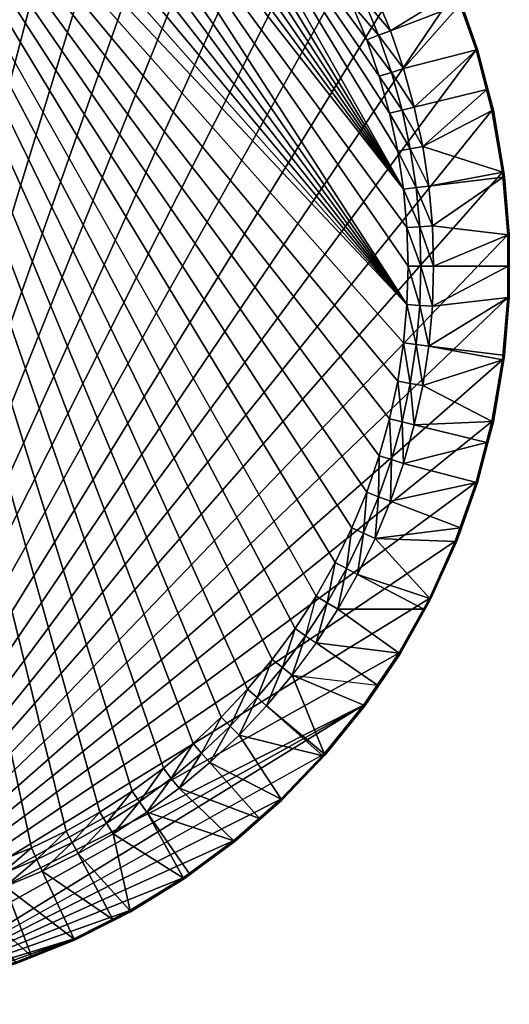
# Model space of a CAD drawing. Header units: millimetres. Extents: x -63483 to 63483, y -19044 to 19056.
# Tile 255 of 256: x 50887 to 63483, y -19006 to 6350. Entities that reach past the tile are written whole.
import ezdxf

# ---------------------------------------------------------------- set-up
doc = ezdxf.new("R2010")
doc.units = ezdxf.units.MM
doc.layers.get('0').update_dxf_attribs({"true_color": 0xe1578f})

msp = doc.modelspace()

# ---------------------------------------------------------------- meshes
at = {"color": 156, "true_color": 0x083d8a}
mesh = msp.add_polyface(dxfattribs=at)
corners = [(50796, 17968, 19037), (49250, 18442, 19122), (49250, 18442, 19037), (49007, 18494, 19122), (49007, 18494, 19037), (44450, -19006, 19160), (53722, 16604, 19160), (52281, 17331, 19160), (50784, 17932, 19160), (49241, 18405, 19160), (47663, 18745, 19160), (44450, 16438, 18398), (60851, -986, 18398), (45442, 16408, 18398), (52951, -14055, 18398), (52086, -14543, 18398), (46741, 18873, 19000), (46510, 16967, 18484), (47530, 16812, 18484), (47665, 18754, 19000), (48539, 16596, 18484), (49000, 18467, 19000), (49243, 18414, 19000), (49533, 16318, 18484), (50787, 17942, 19000), (50509, 15982, 18484), (46470, 16645, 18420), (47471, 16493, 18420), (48461, 16281, 18420), (49437, 16009, 18420), (50394, 15678, 18420), (46431, 16318, 18398), (47412, 16168, 18398), (48382, 15960, 18398), (49338, 15694, 18398), (50277, 15370, 18398), (49250, 18441, 19129), (49244, 18417, 19158), (47665, 18758, 19158), (49242, 18411, 19160), (47664, 18751, 19160), (50786, 17939, 19160), (50788, 17945, 19158), (49246, 18423, 19155), (50790, 17950, 19155), (49247, 18429, 19151), (50792, 17955, 19151), (49248, 18433, 19147), (50793, 17960, 19147), (49249, 18437, 19141), (50795, 17963, 19141), (49250, 18439, 19135), (50796, 17966, 19135), (50796, 17968, 19129), (49250, 18441, 19031), (50789, 17947, 19002), (49245, 18420, 19002), (50791, 17952, 19006), (49246, 18425, 19006), (50792, 17957, 19009), (49247, 18430, 19009), (50794, 17961, 19014), (49248, 18434, 19014), (50795, 17964, 19019), (49249, 18437, 19019), (50796, 17966, 19025), (49250, 18440, 19025), (50796, 17968, 19031)]
mesh.append_faces([[corners[k] for k in face] for face in [(0, 1, 2), (2, 1, 3), (2, 3, 4), (5, 6, 7), (7, 8, 5), (5, 8, 9), (5, 9, 10), (11, 12, 13), (14, 15, 11), (16, 17, 18), (16, 18, 19), (19, 18, 20), (21, 19, 20), (21, 20, 22), (22, 20, 23), (22, 23, 24), (24, 23, 25), (17, 26, 18), (18, 26, 27), (18, 27, 20), (20, 27, 28), (20, 28, 23), (23, 28, 29), (23, 29, 25), (25, 29, 30), (26, 31, 27), (27, 31, 32), (27, 32, 28), (28, 32, 33), (28, 33, 29), (29, 33, 34), (29, 34, 30), (30, 34, 35), (3, 1, 36), (37, 38, 39), (39, 40, 9), (9, 8, 39), (39, 8, 41), (39, 41, 37), (37, 41, 42), (37, 42, 43), (43, 42, 44), (44, 43, 45), (44, 45, 46), (46, 45, 47), (48, 47, 49), (50, 49, 51), (52, 51, 36), (53, 36, 1), (2, 4, 54), (22, 24, 55), (22, 55, 56), (56, 55, 57), (56, 57, 58), (58, 57, 59), (58, 59, 60), (60, 61, 62), (62, 63, 64), (64, 65, 66), (66, 67, 54), (54, 0, 2), (21, 22, 56)]], dxfattribs={"color": 156})
mesh = msp.add_polyface(dxfattribs=at)
corners = [(57071, 14253, 19037), (56418, 14828, 19122), (56418, 14828, 19037), (44450, -19006, 19160), (61426, 8566, 19160), (60639, 9974, 19160), (59736, 11311, 19160), (58722, 12567, 19160), (57605, 13732, 19160), (56394, 14798, 19160), (55096, 15758, 19160), (53722, 16604, 19160), (48382, 15960, 18398), (47412, 16168, 18398), (60851, -986, 18398), (60612, -2955, 18398), (60761, -1974, 18398), (44450, 16438, 18398), (60404, -3926, 18398), (60137, -4882, 18398), (46431, 16318, 18398), (50277, 15370, 18398), (49338, 15694, 18398), (45442, 16408, 18398), (60761, 1987, 18398), (51194, 14990, 18398), (52086, 14555, 18398), (52951, 14068, 18398), (53784, 13529, 18398), (54584, 12941, 18398), (59814, -5820, 18398), (59434, -6737, 18398), (58999, -7630, 18398), (58512, -8494, 18398), (59434, 6750, 18398), (55346, 12305, 18398), (55102, 15766, 19000), (53289, 14628, 18484), (54156, 14068, 18484), (55252, 15655, 19000), (54987, 13456, 18484), (56400, 14806, 19000), (55780, 12795, 18484), (57053, 14232, 19000), (56531, 12088, 18484), (52239, 14848, 18420), (53121, 14350, 18420), (53972, 13801, 18420), (54787, 13201, 18420), (55565, 12552, 18420), (56302, 11858, 18420), (57239, 11336, 18484), (56069, 11625, 18398), (56996, 11121, 18420), (56749, 10902, 18398), (57071, 14253, 19122), (56417, 14828, 19129), (56406, 14813, 19155), (57614, 13742, 19158), (56402, 14808, 19158), (57610, 13737, 19160), (56398, 14803, 19160), (56404, 14811, 19002), (56417, 14828, 19031)]
mesh.append_faces([[corners[k] for k in face] for face in [(0, 1, 2), (3, 4, 5), (5, 6, 3), (3, 6, 7), (3, 7, 8), (8, 9, 3), (3, 9, 10), (3, 10, 11), (12, 13, 14), (15, 16, 17), (15, 17, 18), (18, 17, 19), (14, 13, 20), (14, 21, 22), (14, 22, 12), (17, 16, 14), (23, 14, 20), (21, 24, 25), (25, 24, 26), (27, 26, 24), (27, 24, 28), (28, 24, 29), (30, 19, 17), (30, 17, 31), (31, 17, 32), (33, 32, 17), (34, 35, 29), (36, 37, 38), (39, 38, 40), (39, 40, 41), (41, 40, 42), (41, 42, 43), (43, 42, 44), (37, 45, 46), (37, 46, 38), (38, 46, 47), (38, 47, 40), (40, 47, 48), (40, 48, 42), (42, 48, 49), (42, 49, 44), (44, 49, 50), (44, 50, 51), (45, 25, 26), (45, 26, 46), (46, 26, 27), (46, 27, 47), (47, 27, 28), (47, 28, 48), (48, 28, 29), (48, 29, 49), (49, 29, 35), (49, 35, 50), (50, 35, 52), (50, 52, 53), (53, 52, 54), (1, 55, 56), (57, 58, 59), (59, 60, 61), (8, 61, 9), (41, 43, 62), (63, 0, 2)]], dxfattribs={"color": 156})
mesh = msp.add_polyface(dxfattribs=at)
corners = [(49007, -18481, 19122), (49007, -18481, 19037), (49250, -18429, 19122), (49250, -18429, 19037), (50796, -17955, 19122), (46062, -18937, 19160), (59736, -11299, 19160), (44450, -19006, 19160), (52281, -17318, 19160), (49241, -18392, 19160), (47663, -18732, 19160), (44450, 16438, 18398), (52086, -14543, 18398), (51194, -14977, 18398), (50277, -15357, 18398), (49338, -15681, 18398), (48382, -15947, 18398), (47412, -16156, 18398), (49533, -16306, 18484), (50787, -17929, 19000), (49243, -18402, 19000), (48539, -16583, 18484), (49000, -18454, 19000), (47530, -16799, 18484), (47665, -18742, 19000), (46510, -16955, 18484), (46741, -18860, 19000), (50394, -15666, 18420), (50509, -15969, 18484), (49437, -15996, 18420), (48461, -16268, 18420), (47471, -16480, 18420), (46470, -16633, 18420), (46431, -16305, 18398), (49250, -18428, 19129), (50784, -17920, 19160), (50786, -17926, 19160), (49242, -18398, 19160), (50788, -17932, 19158), (49244, -18405, 19158), (50790, -17937, 19155), (49246, -18410, 19155), (50792, -17943, 19151), (49247, -18416, 19151), (50793, -17947, 19147), (49248, -18420, 19147), (50795, -17951, 19141), (49249, -18424, 19141), (50796, -17953, 19135), (49250, -18427, 19135), (50796, -17955, 19129), (47664, -18739, 19160), (47665, -18745, 19158), (49245, -18407, 19002), (49250, -18428, 19031), (50789, -17934, 19002), (49246, -18413, 19006), (50791, -17939, 19006), (49247, -18417, 19009), (50792, -17944, 19009), (49248, -18421, 19014), (50794, -17948, 19014), (49249, -18425, 19019), (50795, -17951, 19019), (49250, -18427, 19025), (50796, -17954, 19025), (50796, -17955, 19031)]
mesh.append_faces([[corners[k] for k in face] for face in [(0, 1, 2), (2, 1, 3), (2, 3, 4), (5, 6, 7), (8, 9, 10), (11, 12, 13), (11, 13, 14), (14, 15, 11), (11, 15, 16), (11, 16, 17), (18, 19, 20), (18, 20, 21), (21, 20, 22), (21, 22, 23), (23, 22, 24), (23, 24, 25), (25, 24, 26), (27, 28, 18), (27, 18, 29), (29, 18, 21), (29, 21, 30), (30, 21, 23), (30, 23, 31), (31, 23, 25), (31, 25, 32), (14, 27, 29), (14, 29, 15), (15, 29, 30), (15, 30, 16), (16, 30, 31), (16, 31, 17), (17, 31, 32), (17, 32, 33), (0, 2, 34), (9, 35, 36), (36, 9, 37), (36, 37, 38), (38, 37, 39), (38, 39, 40), (40, 39, 41), (40, 41, 42), (42, 41, 43), (44, 43, 45), (46, 45, 47), (48, 47, 49), (50, 49, 34), (4, 34, 2), (9, 10, 37), (37, 51, 39), (39, 52, 41), (22, 20, 53), (3, 1, 54), (20, 19, 53), (53, 19, 55), (53, 55, 56), (56, 55, 57), (56, 57, 58), (58, 59, 60), (60, 61, 62), (62, 63, 64), (64, 65, 54), (54, 66, 3)]], dxfattribs={"color": 156})
mesh = msp.add_polyface(dxfattribs=at)
corners = [(56418, -14815, 19122), (55268, -15666, 19037), (56418, -14815, 19037), (57071, -14240, 19122), (61426, -8553, 19160), (62091, -7082, 19160), (44450, -19006, 19160), (62629, -5561, 19160), (63035, -3999, 19160), (63035, 4012, 19160), (62629, 5574, 19160), (57605, -13719, 19160), (47663, -18732, 19160), (58722, -12554, 19160), (59736, -11299, 19160), (60639, -9962, 19160), (62091, 7095, 19160), (61426, 8566, 19160), (44450, 16438, 18398), (58512, -8494, 18398), (57973, -9328, 18398), (57384, -10127, 18398), (56749, -10889, 18398), (56069, -11612, 18398), (55346, -12293, 18398), (54584, -12928, 18398), (53784, -13516, 18398), (52951, -14055, 18398), (56531, -12075, 18484), (57612, -13726, 19000), (55780, -12782, 18484), (57053, -14219, 19000), (54987, -13443, 18484), (56400, -14793, 19000), (54156, -14055, 18484), (55252, -15643, 19000), (55102, -15753, 19000), (53289, -14615, 18484), (56996, -11108, 18420), (56302, -11846, 18420), (55565, -12540, 18420), (54787, -13188, 18420), (53972, -13788, 18420), (53121, -14338, 18420), (52390, -15122, 18484), (52239, -14835, 18420), (52086, -14543, 18398), (51329, -15278, 18420), (51194, -14977, 18398), (55268, -15666, 19122), (56417, -14815, 19129), (56394, -14786, 19160), (57610, -13724, 19160), (56398, -14791, 19160), (57614, -13729, 19158), (56402, -14796, 19158), (56406, -14800, 19155), (55104, -15756, 19158), (55100, -15751, 19160), (55096, -15745, 19160), (57071, -14240, 19037), (56417, -14815, 19031), (56404, -14798, 19002)]
mesh.append_faces([[corners[k] for k in face] for face in [(0, 1, 2), (0, 2, 3), (4, 5, 6), (6, 5, 7), (6, 7, 8), (6, 9, 10), (11, 12, 13), (12, 13, 14), (6, 14, 15), (6, 15, 4), (10, 16, 6), (6, 16, 17), (18, 19, 20), (18, 20, 21), (21, 22, 18), (18, 22, 23), (18, 23, 24), (24, 25, 18), (18, 25, 26), (18, 26, 27), (28, 29, 30), (30, 31, 32), (32, 31, 33), (32, 33, 34), (33, 35, 34), (34, 36, 37), (38, 28, 39), (39, 28, 30), (39, 30, 40), (40, 30, 32), (40, 32, 41), (41, 32, 34), (41, 34, 42), (42, 34, 37), (42, 37, 43), (43, 37, 44), (43, 44, 45), (22, 38, 39), (22, 39, 23), (23, 39, 40), (23, 40, 24), (24, 40, 41), (24, 41, 25), (25, 41, 42), (25, 42, 26), (26, 42, 43), (26, 43, 27), (27, 43, 45), (27, 45, 46), (46, 45, 47), (46, 47, 48), (49, 0, 50), (51, 52, 53), (53, 54, 55), (3, 50, 0), (56, 57, 55), (55, 58, 53), (53, 59, 51), (60, 2, 61), (35, 33, 62), (1, 61, 2), (31, 62, 33)]], dxfattribs={"color": 156})
mesh = msp.add_polyface(dxfattribs=at)
corners = [(62251, 6758, 19037), (62251, 6758, 19122), (62126, 7109, 19122), (62126, 7109, 19037), (61460, 8583, 19122), (60881, 6, 18398), (60851, 998, 18398), (50277, 15370, 18398), (60851, -986, 18398), (60761, 1987, 18398), (60404, 3939, 18398), (60137, 4895, 18398), (54584, 12941, 18398), (60612, 2968, 18398), (58512, 8507, 18398), (59434, 6750, 18398), (58999, 7642, 18398), (61435, 8570, 19000), (60030, 7019, 18484), (62100, 7099, 19000), (60425, 6065, 18484), (62224, 6748, 19000), (60762, 5089, 18484), (62638, 5576, 19000), (61039, 4095, 18484), (62904, 4555, 19000), (59579, 7946, 18484), (59291, 7796, 18420), (59735, 6885, 18420), (60122, 5950, 18420), (60452, 4993, 18420), (60724, 4018, 18420), (59814, 5833, 18398), (62126, 7109, 19129), (62091, 7095, 19160), (61432, 8569, 19160), (62097, 7098, 19160), (61438, 8571, 19158), (62103, 7100, 19158), (61443, 8574, 19155), (62109, 7102, 19155), (61448, 8577, 19151), (62114, 7104, 19151), (61452, 8579, 19147), (62118, 7106, 19147), (61456, 8580, 19141), (62122, 7107, 19141), (61458, 8582, 19135), (62124, 7108, 19135), (61460, 8583, 19129), (62629, 5574, 19160), (62635, 5575, 19160), (62641, 5577, 19158), (62647, 5579, 19155), (62652, 5581, 19151), (62657, 5582, 19147), (62106, 7101, 19002), (62126, 7109, 19031), (62661, 5583, 19019), (62122, 7108, 19019), (62119, 7106, 19014), (62658, 5582, 19014), (62115, 7105, 19009), (62654, 5581, 19009), (62111, 7103, 19006), (62649, 5580, 19006), (61440, 8573, 19002), (61445, 8575, 19006), (61450, 8577, 19009), (61453, 8579, 19014), (61456, 8581, 19019), (62125, 7109, 19025), (61459, 8582, 19025), (61460, 8583, 19031)]
mesh.append_faces([[corners[k] for k in face] for face in [(0, 1, 2), (0, 2, 3), (3, 2, 4), (5, 6, 7), (5, 7, 8), (7, 6, 9), (10, 11, 12), (10, 12, 13), (13, 12, 9), (14, 15, 16), (17, 18, 19), (19, 18, 20), (19, 20, 21), (21, 20, 22), (21, 22, 23), (23, 22, 24), (23, 24, 25), (26, 27, 18), (18, 27, 28), (18, 28, 20), (20, 28, 29), (20, 29, 22), (22, 29, 30), (22, 30, 24), (24, 30, 31), (27, 16, 28), (28, 16, 15), (28, 15, 29), (29, 15, 32), (29, 32, 30), (30, 32, 11), (30, 11, 31), (2, 1, 33), (34, 35, 36), (36, 37, 38), (38, 39, 40), (40, 41, 42), (42, 43, 44), (44, 45, 46), (46, 47, 48), (48, 49, 33), (33, 4, 2), (34, 50, 36), (51, 36, 38), (52, 38, 40), (53, 40, 42), (54, 42, 44), (55, 44, 46), (19, 21, 56), (0, 3, 57), (58, 59, 60), (61, 60, 62), (63, 62, 64), (65, 64, 56), (17, 19, 56), (66, 56, 64), (67, 64, 62), (68, 62, 60), (69, 60, 59), (70, 59, 71), (72, 71, 57), (73, 57, 3)]], dxfattribs={"color": 156})
mesh = msp.add_polyface(dxfattribs=at)
corners = [(60672, 9994, 19037), (60115, 10819, 19122), (60115, 10819, 19037), (59434, 6750, 18398), (54584, 12941, 18398), (59814, 5833, 18398), (60137, 4895, 18398), (56069, 11625, 18398), (55346, 12305, 18398), (56749, 10902, 18398), (57384, 10140, 18398), (57973, 9340, 18398), (58512, 8507, 18398), (59744, 11317, 19000), (57900, 10543, 18484), (58511, 9712, 18484), (60091, 10803, 19000), (59072, 8845, 18484), (60648, 9980, 19000), (59579, 7946, 18484), (61435, 8570, 19000), (60030, 7019, 18484), (56996, 11121, 18420), (57644, 10343, 18420), (58244, 9528, 18420), (58794, 8678, 18420), (59291, 7796, 18420), (58999, 7642, 18398), (59736, 11311, 19160), (60639, 9974, 19160), (59741, 11315, 19160), (60645, 9978, 19160), (59746, 11319, 19158), (60650, 9981, 19158), (59751, 11323, 19155), (60656, 9984, 19155), (59755, 11326, 19151), (60660, 9987, 19151), (59759, 11329, 19147), (60664, 9990, 19147), (59762, 11331, 19141), (60667, 9992, 19141), (59764, 11333, 19135), (60670, 9993, 19135), (59766, 11334, 19129), (60671, 9994, 19129), (60672, 9994, 19122), (60671, 9994, 19031), (59766, 11334, 19031), (59765, 11333, 19025), (60670, 9993, 19025), (59763, 11331, 19019), (60668, 9992, 19019), (59760, 11329, 19014), (60665, 9990, 19014), (59757, 11327, 19009), (60661, 9988, 19009), (59753, 11324, 19006), (60657, 9986, 19006), (59748, 11321, 19002), (60653, 9983, 19002)]
mesh.append_faces([[corners[k] for k in face] for face in [(0, 1, 2), (3, 4, 5), (5, 4, 6), (7, 8, 3), (7, 3, 9), (9, 3, 10), (11, 10, 3), (11, 3, 12), (13, 14, 15), (13, 15, 16), (16, 15, 17), (16, 17, 18), (18, 17, 19), (20, 19, 21), (14, 22, 23), (14, 23, 15), (15, 23, 24), (15, 24, 17), (17, 24, 25), (17, 25, 19), (19, 25, 26), (22, 9, 23), (23, 9, 10), (23, 10, 24), (24, 10, 11), (24, 11, 25), (25, 11, 12), (25, 12, 26), (26, 12, 27), (28, 29, 30), (29, 30, 31), (31, 30, 32), (31, 32, 33), (33, 32, 34), (33, 34, 35), (35, 34, 36), (35, 36, 37), (37, 36, 38), (37, 38, 39), (39, 38, 40), (39, 40, 41), (41, 40, 42), (41, 42, 43), (43, 42, 44), (43, 44, 45), (45, 44, 1), (45, 1, 46), (0, 2, 47), (2, 48, 47), (47, 49, 50), (50, 49, 51), (50, 51, 52), (52, 51, 53), (52, 53, 54), (54, 53, 55), (54, 55, 56), (56, 55, 57), (56, 57, 58), (58, 57, 59), (58, 59, 60), (60, 59, 16), (60, 16, 18)]], dxfattribs={"color": 156})
mesh = msp.add_polyface(dxfattribs=at)
corners = [(63073, 4020, 19037), (62932, 4561, 19122), (62932, 4561, 19037), (62665, 5585, 19122), (62665, 5585, 19037), (62251, 6758, 19122), (62251, 6758, 19037), (62665, 5584, 19129), (62629, 5574, 19160), (62097, 7098, 19160), (62635, 5575, 19160), (62103, 7100, 19158), (62641, 5577, 19158), (62109, 7102, 19155), (62647, 5579, 19155), (62114, 7104, 19151), (62652, 5581, 19151), (62118, 7106, 19147), (62657, 5582, 19147), (62122, 7107, 19141), (62660, 5583, 19141), (62124, 7108, 19135), (62663, 5584, 19135), (62126, 7109, 19129), (63072, 4020, 19129), (63070, 4019, 19135), (63068, 4019, 19141), (63064, 4018, 19147), (63059, 4017, 19151), (63054, 4016, 19155), (63048, 4015, 19158), (63042, 4013, 19160), (63035, 4012, 19160), (62665, 5585, 19031), (62638, 5576, 19000), (62904, 4555, 19000), (62644, 5578, 19002), (63051, 4015, 19002), (63056, 4016, 19006), (62649, 5580, 19006), (63061, 4017, 19009), (62654, 5581, 19009), (63065, 4018, 19014), (62658, 5582, 19014), (63068, 4019, 19019), (62661, 5583, 19019), (63071, 4019, 19025), (62663, 5584, 19025), (63072, 4020, 19031), (62126, 7109, 19031), (62125, 7109, 19025), (62122, 7108, 19019), (62119, 7106, 19014), (62115, 7105, 19009), (62111, 7103, 19006), (62106, 7101, 19002), (62224, 6748, 19000)]
mesh.append_faces([[corners[k] for k in face] for face in [(0, 1, 2), (2, 1, 3), (2, 3, 4), (4, 3, 5), (4, 5, 6), (3, 1, 7), (8, 9, 10), (10, 11, 12), (12, 13, 14), (14, 15, 16), (16, 17, 18), (18, 19, 20), (20, 19, 21), (20, 21, 22), (22, 21, 23), (22, 23, 7), (7, 23, 5), (7, 5, 3), (1, 24, 7), (7, 24, 25), (7, 25, 22), (22, 25, 26), (22, 26, 20), (20, 26, 27), (20, 27, 18), (18, 27, 28), (18, 28, 16), (16, 28, 29), (16, 29, 14), (14, 29, 30), (14, 30, 12), (12, 30, 31), (12, 31, 10), (10, 31, 32), (32, 10, 8), (4, 6, 33), (34, 35, 36), (35, 37, 36), (36, 37, 38), (36, 38, 39), (39, 38, 40), (39, 40, 41), (41, 40, 42), (41, 42, 43), (43, 42, 44), (43, 44, 45), (45, 44, 46), (45, 46, 47), (47, 46, 48), (47, 48, 33), (33, 48, 2), (33, 2, 4), (6, 49, 33), (33, 49, 50), (33, 50, 47), (47, 50, 51), (47, 51, 45), (45, 52, 43), (43, 53, 41), (41, 54, 39), (39, 55, 36), (36, 55, 56), (36, 56, 34)]], dxfattribs={"color": 156})
mesh = msp.add_polyface(dxfattribs=at)
corners = [(63356, 2302, 19037), (63356, 2302, 19122), (63346, 2426, 19122), (63346, 2426, 19037), (63073, 4020, 19122), (63073, 4020, 19037), (62932, 4561, 19122), (62904, 4555, 19000), (61039, 4095, 18484), (61256, 3086, 18484), (63045, 4014, 19000), (63318, 2422, 19000), (61411, 2066, 18484), (63328, 2299, 19000), (60724, 4018, 18420), (60937, 3028, 18420), (61089, 2027, 18420), (60137, 4895, 18398), (60404, 3939, 18398), (60612, 2968, 18398), (60761, 1987, 18398), (63345, 2426, 19129), (63072, 4020, 19129), (63035, 4012, 19160), (63308, 2421, 19160), (63042, 4013, 19160), (63315, 2422, 19160), (63048, 4015, 19158), (63321, 2423, 19158), (63054, 4016, 19155), (63327, 2424, 19155), (63059, 4017, 19151), (63332, 2424, 19151), (63064, 4018, 19147), (63337, 2425, 19147), (63068, 4019, 19141), (63341, 2425, 19141), (63070, 4019, 19135), (63344, 2426, 19135), (63481, 815, 19135), (62932, 4561, 19037), (63072, 4020, 19031), (63324, 2423, 19002), (63345, 2426, 19031), (63482, 815, 19031), (63344, 2426, 19025), (63481, 815, 19025), (63341, 2426, 19019), (63051, 4015, 19002), (63329, 2424, 19006), (63056, 4016, 19006), (63334, 2425, 19009), (63061, 4017, 19009), (63338, 2425, 19014), (63065, 4018, 19014), (63068, 4019, 19019), (63071, 4019, 19025)]
mesh.append_faces([[corners[k] for k in face] for face in [(0, 1, 2), (0, 2, 3), (3, 2, 4), (3, 4, 5), (5, 4, 6), (7, 8, 9), (10, 7, 9), (10, 9, 11), (11, 9, 12), (11, 12, 13), (8, 14, 9), (9, 14, 15), (9, 15, 12), (12, 15, 16), (14, 17, 18), (14, 18, 15), (15, 18, 19), (15, 19, 16), (16, 19, 20), (2, 1, 21), (6, 4, 22), (23, 24, 25), (24, 25, 26), (26, 25, 27), (26, 27, 28), (28, 27, 29), (28, 29, 30), (30, 29, 31), (30, 31, 32), (32, 31, 33), (32, 33, 34), (34, 33, 35), (34, 35, 36), (36, 35, 37), (36, 37, 38), (38, 37, 22), (38, 22, 21), (21, 22, 4), (21, 4, 2), (39, 38, 21), (5, 40, 41), (11, 13, 42), (0, 3, 43), (44, 43, 45), (46, 45, 47), (10, 11, 42), (10, 42, 48), (48, 42, 49), (48, 49, 50), (50, 49, 51), (50, 51, 52), (52, 51, 53), (52, 53, 54), (54, 53, 47), (54, 47, 55), (55, 47, 45), (55, 45, 56), (56, 45, 43), (56, 43, 41), (41, 43, 3), (41, 3, 5), (7, 10, 48)]], dxfattribs={"color": 156})
mesh = msp.add_polyface(dxfattribs=at)
corners = [(62126, -7097, 19122), (62126, -7097, 19037), (62251, -6745, 19122), (62251, -6745, 19037), (44450, -19006, 19160), (63308, -2408, 19160), (63445, -801, 19160), (63445, 813, 19160), (63308, 2421, 19160), (63035, 4012, 19160), (63045, -4001, 19000), (61039, -4082, 18484), (62904, -4542, 19000), (60762, -5077, 18484), (62638, -5564, 19000), (60425, -6052, 18484), (62224, -6735, 19000), (60031, -7006, 18484), (62100, -7086, 19000), (61435, -8557, 19000), (60724, -4005, 18420), (60452, -4980, 18420), (60122, -5937, 18420), (59735, -6873, 18420), (59579, -7934, 18484), (59291, -7783, 18420), (60404, -3926, 18398), (60137, -4882, 18398), (59814, -5820, 18398), (59434, -6737, 18398), (58999, -7630, 18398), (62126, -7096, 19129), (62665, -5572, 19129), (62124, -7096, 19135), (62663, -5571, 19135), (62122, -7095, 19141), (62660, -5570, 19141), (62118, -7093, 19147), (62657, -5569, 19147), (62114, -7091, 19151), (62652, -5568, 19151), (62109, -7089, 19155), (62647, -5566, 19155), (62103, -7087, 19158), (62641, -5565, 19158), (62097, -7085, 19160), (62635, -5563, 19160), (62091, -7082, 19160), (61426, -8553, 19160), (61432, -8556, 19160), (61438, -8559, 19158), (61443, -8561, 19155), (61448, -8564, 19151), (61452, -8566, 19147), (61456, -8568, 19141), (61458, -8569, 19135), (62126, -7096, 19031), (61440, -8560, 19002), (62106, -7088, 19002), (61445, -8562, 19006), (62111, -7090, 19006), (61450, -8565, 19009), (62115, -7092, 19009), (61453, -8566, 19014), (62119, -7094, 19014), (61456, -8568, 19019), (62122, -7095, 19019), (61459, -8569, 19025), (62125, -7096, 19025), (62644, -5565, 19002), (62649, -5567, 19006), (62654, -5568, 19009), (62658, -5570, 19014), (62661, -5571, 19019), (62663, -5571, 19025)]
mesh.append_faces([[corners[k] for k in face] for face in [(0, 1, 2), (2, 1, 3), (4, 5, 6), (4, 6, 7), (7, 8, 4), (4, 8, 9), (10, 11, 12), (12, 11, 13), (12, 13, 14), (14, 13, 15), (14, 15, 16), (16, 15, 17), (18, 16, 17), (18, 17, 19), (11, 20, 13), (13, 20, 21), (13, 21, 15), (15, 21, 22), (15, 22, 17), (17, 22, 23), (17, 23, 24), (24, 23, 25), (20, 26, 21), (21, 26, 27), (21, 27, 22), (22, 27, 28), (22, 28, 23), (23, 28, 29), (23, 29, 25), (25, 29, 30), (0, 2, 31), (31, 32, 33), (34, 33, 35), (36, 35, 37), (38, 37, 39), (40, 39, 41), (42, 41, 43), (44, 43, 45), (46, 45, 47), (47, 48, 45), (49, 45, 43), (50, 43, 41), (51, 41, 39), (52, 39, 37), (53, 37, 35), (54, 35, 33), (33, 55, 31), (1, 3, 56), (18, 57, 58), (58, 59, 60), (60, 61, 62), (62, 63, 64), (64, 65, 66), (66, 67, 68), (16, 18, 58), (16, 58, 69), (69, 58, 60), (70, 60, 62), (71, 62, 64), (72, 64, 66), (73, 66, 68), (74, 68, 56)]], dxfattribs={"color": 156})
mesh = msp.add_polyface(dxfattribs=at)
corners = [(63483, 6, 19037), (63483, 6, 19122), (63483, 815, 19122), (63483, 815, 19037), (63356, 2302, 19122), (63356, 2302, 19037), (63328, 2299, 19000), (61411, 2066, 18484), (61505, 1038, 18484), (63455, 814, 19000), (61536, 6, 18484), (61089, 2027, 18420), (61181, 1018, 18420), (61211, 6, 18420), (60761, 1987, 18398), (60851, 998, 18398), (60881, 6, 18398), (63482, 815, 19129), (63308, 2421, 19160), (63445, 813, 19160), (63315, 2422, 19160), (63452, 814, 19160), (63321, 2423, 19158), (63458, 814, 19158), (63327, 2424, 19155), (63464, 814, 19155), (63332, 2424, 19151), (63469, 814, 19151), (63337, 2425, 19147), (63474, 815, 19147), (63341, 2425, 19141), (63478, 815, 19141), (63344, 2426, 19135), (63481, 815, 19135), (63345, 2426, 19129), (63452, -801, 19160), (63458, -801, 19158), (63464, -801, 19155), (63469, -802, 19151), (63474, -802, 19147), (63478, -802, 19141), (63481, -802, 19135), (63482, 815, 19031), (63455, 6, 19000), (63461, 814, 19002), (63482, -802, 19031), (63481, 815, 19025), (63481, -802, 19025), (63478, 815, 19019), (63478, -802, 19019), (63475, 815, 19014), (63475, -802, 19014), (63471, 814, 19009), (63471, -802, 19009), (63466, 814, 19006), (63466, -801, 19006), (63345, 2426, 19031), (63344, 2426, 19025), (63341, 2426, 19019), (63338, 2425, 19014), (63334, 2425, 19009), (63329, 2424, 19006), (63324, 2423, 19002)]
mesh.append_faces([[corners[k] for k in face] for face in [(0, 1, 2), (0, 2, 3), (3, 2, 4), (3, 4, 5), (6, 7, 8), (6, 8, 9), (9, 8, 10), (7, 11, 8), (8, 11, 12), (8, 12, 10), (10, 12, 13), (11, 14, 12), (12, 14, 15), (12, 15, 13), (13, 15, 16), (2, 1, 17), (18, 19, 20), (19, 20, 21), (21, 20, 22), (21, 22, 23), (23, 22, 24), (23, 24, 25), (25, 24, 26), (25, 26, 27), (27, 26, 28), (27, 28, 29), (29, 28, 30), (29, 30, 31), (31, 30, 32), (31, 32, 33), (33, 34, 17), (17, 34, 4), (17, 4, 2), (35, 21, 23), (36, 23, 25), (37, 25, 27), (38, 27, 29), (39, 29, 31), (40, 31, 33), (41, 33, 17), (3, 5, 42), (9, 43, 44), (0, 3, 42), (45, 42, 46), (47, 46, 48), (49, 48, 50), (51, 50, 52), (53, 52, 54), (55, 54, 44), (5, 56, 42), (42, 57, 46), (46, 58, 48), (48, 58, 59), (48, 59, 50), (50, 59, 60), (50, 60, 52), (52, 60, 61), (52, 61, 54), (54, 61, 62), (54, 62, 44), (44, 62, 6), (44, 6, 9)]], dxfattribs={"color": 156})
mesh = msp.add_polyface(dxfattribs=at)
corners = [(63356, -2289, 19037), (63356, -2289, 19122), (63483, -802, 19122), (63483, -802, 19037), (63483, 6, 19122), (63483, 6, 19037), (63455, 814, 19000), (61536, 6, 18484), (63455, 6, 19000), (61505, -1025, 18484), (63455, -801, 19000), (61411, -2053, 18484), (63328, -2286, 19000), (61211, 6, 18420), (61181, -1006, 18420), (61089, -2014, 18420), (60881, 6, 18398), (60851, -986, 18398), (60761, -1974, 18398), (63482, -802, 19129), (63445, 813, 19160), (63445, -801, 19160), (63452, 814, 19160), (63452, -801, 19160), (63458, 814, 19158), (63458, -801, 19158), (63464, 814, 19155), (63464, -801, 19155), (63469, 814, 19151), (63469, -802, 19151), (63474, 815, 19147), (63474, -802, 19147), (63478, 815, 19141), (63478, -802, 19141), (63481, 815, 19135), (63481, -802, 19135), (63482, 815, 19129), (63345, -2413, 19129), (63344, -2413, 19135), (63341, -2413, 19141), (63337, -2412, 19147), (63332, -2412, 19151), (63327, -2411, 19155), (63321, -2410, 19158), (63315, -2409, 19160), (63308, -2408, 19160), (63482, -802, 19031), (63461, -801, 19002), (63324, -2410, 19002), (63329, -2411, 19006), (63466, -801, 19006), (63334, -2412, 19009), (63471, -802, 19009), (63338, -2412, 19014), (63475, -802, 19014), (63341, -2413, 19019), (63478, -802, 19019), (63344, -2413, 19025), (63481, -802, 19025), (63345, -2413, 19031), (63482, 815, 19031), (63481, 815, 19025), (63478, 815, 19019), (63475, 815, 19014), (63471, 814, 19009), (63466, 814, 19006), (63461, 814, 19002)]
mesh.append_faces([[corners[k] for k in face] for face in [(0, 1, 2), (0, 2, 3), (3, 2, 4), (3, 4, 5), (6, 7, 8), (8, 7, 9), (8, 9, 10), (10, 9, 11), (12, 10, 11), (7, 13, 9), (9, 13, 14), (9, 14, 11), (11, 14, 15), (13, 16, 14), (14, 16, 17), (14, 17, 15), (15, 17, 18), (2, 1, 19), (20, 21, 22), (21, 22, 23), (23, 24, 25), (25, 26, 27), (27, 28, 29), (29, 30, 31), (31, 32, 33), (33, 34, 35), (35, 36, 19), (19, 36, 4), (19, 4, 2), (1, 37, 19), (19, 38, 35), (35, 39, 33), (33, 40, 31), (31, 41, 29), (29, 41, 42), (29, 42, 27), (27, 42, 43), (27, 43, 25), (25, 43, 44), (25, 44, 23), (23, 44, 45), (45, 23, 21), (3, 5, 46), (10, 12, 47), (12, 48, 47), (47, 48, 49), (47, 49, 50), (50, 51, 52), (52, 53, 54), (54, 55, 56), (56, 57, 58), (58, 59, 46), (46, 59, 0), (46, 0, 3), (5, 60, 46), (46, 61, 58), (58, 62, 56), (56, 63, 54), (54, 64, 52), (52, 65, 50), (50, 66, 47), (47, 66, 8), (47, 8, 10)]], dxfattribs={"color": 156})
mesh = msp.add_polyface(dxfattribs=at)
corners = [(63073, -4007, 19037), (63073, -4007, 19122), (63346, -2413, 19122), (63346, -2413, 19037), (63356, -2289, 19122), (63356, -2289, 19037), (63328, -2286, 19000), (61411, -2053, 18484), (63318, -2410, 19000), (61256, -3073, 18484), (63045, -4001, 19000), (61039, -4082, 18484), (61089, -2014, 18420), (60937, -3015, 18420), (60724, -4005, 18420), (60761, -1974, 18398), (60612, -2955, 18398), (60404, -3926, 18398), (63345, -2413, 19129), (63482, -802, 19129), (63344, -2413, 19135), (63481, -802, 19135), (63341, -2413, 19141), (63478, -802, 19141), (63337, -2412, 19147), (63474, -802, 19147), (63332, -2412, 19151), (63308, -2408, 19160), (63035, -3999, 19160), (63315, -2409, 19160), (63042, -4000, 19160), (63321, -2410, 19158), (63048, -4002, 19158), (63327, -2411, 19155), (63054, -4003, 19155), (63059, -4004, 19151), (63064, -4005, 19147), (63068, -4006, 19141), (63070, -4007, 19135), (63072, -4007, 19129), (63345, -2413, 19031), (63051, -4002, 19002), (63324, -2410, 19002), (63056, -4003, 19006), (63329, -2411, 19006), (63061, -4005, 19009), (63334, -2412, 19009), (63065, -4005, 19014), (63338, -2412, 19014), (63068, -4006, 19019), (63341, -2413, 19019), (63071, -4007, 19025), (63344, -2413, 19025), (63072, -4007, 19031), (63466, -801, 19006), (63471, -802, 19009), (63475, -802, 19014), (63478, -802, 19019), (63481, -802, 19025)]
mesh.append_faces([[corners[k] for k in face] for face in [(0, 1, 2), (0, 2, 3), (3, 2, 4), (3, 4, 5), (6, 7, 8), (8, 7, 9), (8, 9, 10), (10, 9, 11), (7, 12, 9), (9, 12, 13), (9, 13, 11), (11, 13, 14), (12, 15, 13), (13, 15, 16), (13, 16, 14), (14, 16, 17), (4, 2, 18), (19, 18, 20), (21, 20, 22), (23, 22, 24), (25, 24, 26), (27, 28, 29), (28, 29, 30), (30, 29, 31), (30, 31, 32), (32, 31, 33), (32, 33, 34), (34, 33, 26), (34, 26, 35), (35, 26, 24), (35, 24, 36), (36, 24, 22), (36, 22, 37), (37, 22, 20), (37, 20, 38), (38, 20, 18), (38, 18, 39), (39, 18, 2), (39, 2, 1), (3, 5, 40), (8, 10, 41), (8, 41, 42), (42, 41, 43), (42, 43, 44), (44, 43, 45), (44, 45, 46), (46, 45, 47), (46, 47, 48), (48, 47, 49), (48, 49, 50), (50, 49, 51), (50, 51, 52), (52, 51, 53), (52, 53, 40), (40, 53, 0), (40, 0, 3), (6, 8, 42), (54, 44, 46), (55, 46, 48), (56, 48, 50), (57, 50, 52), (58, 52, 40)]], dxfattribs={"color": 156})
mesh = msp.add_polyface(dxfattribs=at)
corners = [(60115, -10806, 19122), (60115, -10806, 19037), (60672, -9982, 19122), (60672, -9982, 19037), (63035, -3999, 19160), (63308, -2408, 19160), (44450, -19006, 19160), (61435, -8557, 19000), (60031, -7006, 18484), (59579, -7934, 18484), (61284, -8828, 19000), (59072, -8833, 18484), (60648, -9967, 19000), (58511, -9699, 18484), (60091, -10790, 19000), (57900, -10531, 18484), (59744, -11305, 19000), (59291, -7783, 18420), (58794, -8665, 18420), (58244, -9515, 18420), (57644, -10331, 18420), (57239, -11323, 18484), (56996, -11108, 18420), (58999, -7630, 18398), (58512, -8494, 18398), (57973, -9328, 18398), (57384, -10127, 18398), (56749, -10889, 18398), (60671, -9981, 19129), (59766, -11321, 19129), (59764, -11320, 19135), (60670, -9980, 19135), (59762, -11318, 19141), (60667, -9979, 19141), (59759, -11316, 19147), (60664, -9977, 19147), (59755, -11313, 19151), (60660, -9975, 19151), (59751, -11310, 19155), (60656, -9972, 19155), (59746, -11306, 19158), (60650, -9969, 19158), (59741, -11303, 19160), (60645, -9965, 19160), (59736, -11299, 19160), (60639, -9962, 19160), (60653, -9970, 19002), (59748, -11308, 19002), (59753, -11311, 19006), (60657, -9973, 19006), (59757, -11314, 19009), (60661, -9975, 19009), (59760, -11317, 19014), (60665, -9978, 19014), (59763, -11319, 19019), (60668, -9979, 19019), (59765, -11320, 19025), (60670, -9981, 19025), (59766, -11321, 19031), (60671, -9981, 19031)]
mesh.append_faces([[corners[k] for k in face] for face in [(0, 1, 2), (2, 1, 3), (4, 5, 6), (7, 8, 9), (7, 9, 10), (10, 9, 11), (10, 11, 12), (12, 11, 13), (12, 13, 14), (14, 13, 15), (14, 16, 15), (9, 17, 11), (11, 17, 18), (11, 18, 13), (13, 18, 19), (19, 13, 15), (19, 15, 20), (20, 15, 21), (20, 21, 22), (17, 23, 18), (18, 23, 24), (18, 24, 19), (24, 19, 25), (25, 19, 20), (25, 20, 26), (26, 20, 22), (26, 22, 27), (0, 2, 28), (29, 0, 28), (29, 28, 30), (30, 28, 31), (30, 31, 32), (32, 31, 33), (32, 33, 34), (34, 33, 35), (35, 34, 36), (35, 36, 37), (37, 36, 38), (37, 38, 39), (39, 38, 40), (39, 40, 41), (41, 40, 42), (41, 42, 43), (43, 42, 44), (44, 43, 45), (12, 14, 46), (14, 47, 46), (46, 47, 48), (46, 48, 49), (48, 49, 50), (49, 50, 51), (50, 51, 52), (51, 52, 53), (53, 52, 54), (53, 54, 55), (54, 55, 56), (56, 55, 57), (56, 57, 58), (58, 57, 59), (58, 59, 1), (1, 59, 3), (46, 10, 12)]], dxfattribs={"color": 156})
mesh = msp.add_polyface(dxfattribs=at)
corners = [(62251, -6745, 19037), (62251, -6745, 19122), (62665, -5572, 19122), (62665, -5572, 19037), (62932, -4549, 19122), (62932, -4549, 19037), (63073, -4007, 19122), (63073, -4007, 19037), (62665, -5572, 19129), (63072, -4007, 19129), (63035, -3999, 19160), (62629, -5561, 19160), (63042, -4000, 19160), (62635, -5563, 19160), (63048, -4002, 19158), (62641, -5565, 19158), (63054, -4003, 19155), (62647, -5566, 19155), (63059, -4004, 19151), (62652, -5568, 19151), (63064, -4005, 19147), (62657, -5569, 19147), (63068, -4006, 19141), (62660, -5570, 19141), (63070, -4007, 19135), (62663, -5571, 19135), (62126, -7096, 19129), (62124, -7096, 19135), (62122, -7095, 19141), (62118, -7093, 19147), (62114, -7091, 19151), (62109, -7089, 19155), (62103, -7087, 19158), (62097, -7085, 19160), (62091, -7082, 19160), (62665, -5572, 19031), (63045, -4001, 19000), (62904, -4542, 19000), (63051, -4002, 19002), (62638, -5564, 19000), (62224, -6735, 19000), (62644, -5565, 19002), (62111, -7090, 19006), (62649, -5567, 19006), (62115, -7092, 19009), (62654, -5568, 19009), (62119, -7094, 19014), (62658, -5570, 19014), (62122, -7095, 19019), (62661, -5571, 19019), (62125, -7096, 19025), (62663, -5571, 19025), (62126, -7096, 19031), (63072, -4007, 19031), (63071, -4007, 19025), (63068, -4006, 19019), (63065, -4005, 19014), (63061, -4005, 19009), (63056, -4003, 19006)]
mesh.append_faces([[corners[k] for k in face] for face in [(0, 1, 2), (0, 2, 3), (3, 2, 4), (3, 4, 5), (5, 4, 6), (5, 6, 7), (1, 2, 8), (6, 4, 9), (10, 11, 12), (11, 12, 13), (13, 12, 14), (13, 14, 15), (15, 14, 16), (15, 16, 17), (17, 16, 18), (17, 18, 19), (19, 18, 20), (19, 20, 21), (21, 20, 22), (21, 22, 23), (23, 22, 24), (23, 24, 25), (25, 24, 9), (25, 9, 8), (8, 9, 4), (8, 4, 2), (26, 1, 8), (27, 8, 25), (25, 28, 23), (23, 29, 21), (21, 30, 19), (19, 31, 17), (17, 32, 15), (15, 33, 13), (34, 13, 11), (3, 5, 35), (36, 37, 38), (39, 40, 41), (41, 42, 43), (43, 44, 45), (45, 46, 47), (47, 48, 49), (49, 50, 51), (51, 52, 35), (35, 52, 0), (35, 0, 3), (5, 7, 53), (5, 53, 35), (35, 53, 54), (35, 54, 51), (51, 54, 55), (51, 55, 49), (49, 55, 56), (49, 56, 47), (47, 56, 57), (47, 57, 45), (45, 57, 58), (45, 58, 43), (43, 58, 38), (43, 38, 41), (41, 38, 37), (41, 37, 39)]], dxfattribs={"color": 156})
mesh = msp.add_polyface(dxfattribs=at)
corners = [(60672, -9982, 19122), (60672, -9982, 19037), (61309, -8841, 19122), (61309, -8841, 19037), (61460, -8570, 19122), (61460, -8570, 19037), (62126, -7097, 19122), (62126, -7097, 19037), (61460, -8570, 19129), (61426, -8553, 19160), (62097, -7085, 19160), (61432, -8556, 19160), (62103, -7087, 19158), (61438, -8559, 19158), (62109, -7089, 19155), (61443, -8561, 19155), (62114, -7091, 19151), (61448, -8564, 19151), (62118, -7093, 19147), (61452, -8566, 19147), (62122, -7095, 19141), (61456, -8568, 19141), (62124, -7096, 19135), (61458, -8569, 19135), (62126, -7096, 19129), (60639, -9962, 19160), (60645, -9965, 19160), (60650, -9969, 19158), (60656, -9972, 19155), (60660, -9975, 19151), (60664, -9977, 19147), (60667, -9979, 19141), (60670, -9980, 19135), (60671, -9981, 19129), (60671, -9981, 19031), (61435, -8557, 19000), (61284, -8828, 19000), (61440, -8560, 19002), (61460, -8570, 19031), (61459, -8569, 19025), (60670, -9981, 19025), (61456, -8568, 19019), (60668, -9979, 19019), (61453, -8566, 19014), (60665, -9978, 19014), (61450, -8565, 19009), (60661, -9975, 19009), (61445, -8562, 19006), (60657, -9973, 19006), (60653, -9970, 19002), (62100, -7086, 19000), (62106, -7088, 19002), (62111, -7090, 19006), (62115, -7092, 19009), (62119, -7094, 19014), (62122, -7095, 19019), (62125, -7096, 19025), (62126, -7096, 19031)]
mesh.append_faces([[corners[k] for k in face] for face in [(0, 1, 2), (2, 1, 3), (2, 3, 4), (4, 3, 5), (4, 5, 6), (6, 5, 7), (2, 4, 8), (9, 10, 11), (11, 12, 13), (13, 14, 15), (15, 16, 17), (17, 18, 19), (19, 20, 21), (22, 21, 23), (24, 23, 8), (24, 8, 6), (6, 8, 4), (9, 25, 11), (25, 11, 26), (26, 11, 13), (26, 13, 27), (27, 13, 15), (27, 15, 28), (28, 15, 17), (28, 17, 29), (29, 17, 19), (29, 19, 30), (30, 19, 21), (30, 21, 31), (21, 31, 23), (23, 31, 32), (23, 32, 8), (8, 32, 33), (8, 33, 2), (2, 33, 0), (3, 1, 34), (35, 36, 37), (3, 5, 38), (3, 38, 34), (34, 38, 39), (39, 34, 40), (40, 39, 41), (40, 41, 42), (42, 41, 43), (42, 43, 44), (44, 43, 45), (44, 45, 46), (46, 45, 47), (46, 47, 48), (48, 47, 37), (48, 37, 49), (49, 37, 36), (50, 35, 37), (51, 37, 47), (52, 47, 45), (53, 45, 43), (54, 43, 41), (55, 41, 39), (56, 39, 38), (56, 38, 57), (57, 38, 5), (5, 57, 7)]], dxfattribs={"color": 156})
mesh = msp.add_polyface(dxfattribs=at)
corners = [(58707, -12624, 19122), (58707, -12624, 19037), (58750, -12579, 19122), (58750, -12579, 19037), (59766, -11321, 19122), (59766, -11321, 19037), (60115, -10806, 19122), (60115, -10806, 19037), (57900, -10531, 18484), (59744, -11305, 19000), (58729, -12561, 19000), (57239, -11323, 18484), (58686, -12606, 19000), (56531, -12075, 18484), (57612, -13726, 19000), (56996, -11108, 18420), (58750, -12579, 19129), (59766, -11321, 19129), (58722, -12554, 19160), (59736, -11299, 19160), (59741, -11303, 19160), (58727, -12559, 19160), (59746, -11306, 19158), (58732, -12563, 19158), (59751, -11310, 19155), (58736, -12567, 19155), (59755, -11313, 19151), (58740, -12570, 19151), (59759, -11316, 19147), (58744, -12574, 19147), (59762, -11318, 19141), (58747, -12576, 19141), (59764, -11320, 19135), (58749, -12578, 19135), (57605, -13719, 19160), (57610, -13724, 19160), (57614, -13729, 19158), (57618, -13733, 19155), (57622, -13737, 19151), (57625, -13740, 19147), (59766, -11321, 19031), (58734, -12565, 19002), (58750, -12579, 19031), (58747, -12576, 19019), (57628, -13744, 19019), (58745, -12574, 19014), (57626, -13741, 19014), (58741, -12571, 19009), (57623, -13738, 19009), (58738, -12568, 19006), (57620, -13735, 19006), (59748, -11308, 19002), (59753, -11311, 19006), (59757, -11314, 19009), (59760, -11317, 19014), (59763, -11319, 19019), (58749, -12578, 19025), (59765, -11320, 19025), (60091, -10790, 19000)]
mesh.append_faces([[corners[k] for k in face] for face in [(0, 1, 2), (2, 1, 3), (2, 3, 4), (4, 3, 5), (4, 5, 6), (6, 5, 7), (8, 9, 10), (8, 10, 11), (11, 10, 12), (11, 12, 13), (13, 12, 14), (15, 11, 13), (0, 2, 16), (4, 6, 17), (18, 19, 20), (18, 20, 21), (21, 20, 22), (21, 22, 23), (23, 22, 24), (23, 24, 25), (25, 24, 26), (25, 26, 27), (27, 26, 28), (28, 27, 29), (28, 29, 30), (30, 29, 31), (30, 31, 32), (32, 31, 33), (32, 33, 17), (17, 33, 16), (17, 16, 4), (4, 16, 2), (34, 18, 21), (35, 21, 23), (36, 23, 25), (37, 25, 27), (38, 27, 29), (29, 39, 31), (7, 5, 40), (12, 10, 41), (3, 1, 42), (43, 44, 45), (45, 46, 47), (47, 48, 49), (49, 50, 41), (10, 9, 41), (41, 9, 51), (41, 51, 49), (49, 51, 52), (49, 52, 47), (47, 52, 53), (47, 53, 45), (45, 53, 54), (45, 54, 43), (43, 54, 55), (43, 55, 56), (56, 55, 57), (56, 57, 42), (42, 57, 40), (42, 40, 3), (3, 40, 5), (9, 58, 51)]], dxfattribs={"color": 156})
mesh = msp.add_polyface(dxfattribs=at)
corners = [(50796, -17955, 19122), (49250, -18429, 19037), (50796, -17955, 19037), (51200, -17793, 19122), (51200, -17793, 19037), (52297, -17353, 19122), (52297, -17353, 19037), (46062, -18937, 19160), (47663, -18732, 19160), (59736, -11299, 19160), (50784, -17920, 19160), (49241, -18392, 19160), (52281, -17318, 19160), (53722, -16591, 19160), (55096, -15745, 19160), (51462, -15574, 18484), (53283, -16823, 19000), (52285, -17327, 19000), (50509, -15969, 18484), (51190, -17767, 19000), (49533, -16306, 18484), (50787, -17929, 19000), (52297, -17352, 19129), (50796, -17955, 19129), (50796, -17953, 19135), (52296, -17350, 19135), (50795, -17951, 19141), (52295, -17348, 19141), (50793, -17947, 19147), (52293, -17344, 19147), (50792, -17943, 19151), (52291, -17340, 19151), (50790, -17937, 19155), (52289, -17335, 19155), (50788, -17932, 19158), (52287, -17330, 19158), (50786, -17926, 19160), (52284, -17324, 19160), (49247, -18416, 19151), (49248, -18420, 19147), (49249, -18424, 19141), (49250, -18427, 19135), (49250, -18428, 19129), (50796, -17955, 19031), (52288, -17332, 19002), (49247, -18417, 19009), (50791, -17939, 19006), (50792, -17944, 19009), (49248, -18421, 19014), (50794, -17948, 19014), (49249, -18425, 19019), (50795, -17951, 19019), (49250, -18427, 19025), (50796, -17954, 19025), (49250, -18428, 19031), (50789, -17934, 19002), (52290, -17337, 19006), (52292, -17342, 19009), (52294, -17345, 19014), (52295, -17348, 19019), (52296, -17351, 19025), (52297, -17352, 19031)]
mesh.append_faces([[corners[k] for k in face] for face in [(0, 1, 2), (0, 2, 3), (3, 2, 4), (3, 4, 5), (5, 4, 6), (7, 8, 9), (10, 11, 12), (12, 8, 13), (13, 8, 14), (15, 16, 17), (15, 17, 18), (18, 17, 19), (18, 19, 20), (19, 21, 20), (3, 5, 22), (0, 3, 23), (23, 3, 22), (23, 22, 24), (24, 22, 25), (24, 25, 26), (26, 25, 27), (26, 27, 28), (28, 27, 29), (28, 29, 30), (30, 29, 31), (30, 31, 32), (32, 31, 33), (32, 33, 34), (34, 33, 35), (34, 35, 36), (36, 35, 37), (37, 36, 10), (37, 10, 12), (30, 38, 28), (28, 39, 26), (26, 40, 24), (24, 41, 23), (23, 42, 0), (4, 2, 43), (19, 17, 44), (45, 46, 47), (48, 47, 49), (50, 49, 51), (52, 51, 53), (54, 53, 43), (1, 43, 2), (21, 19, 55), (55, 19, 44), (55, 44, 46), (46, 44, 56), (46, 56, 47), (47, 56, 57), (47, 57, 49), (49, 57, 58), (49, 58, 51), (51, 58, 59), (51, 59, 53), (53, 59, 60), (53, 60, 43), (43, 60, 61), (43, 61, 4), (4, 61, 6)]], dxfattribs={"color": 156})
mesh = msp.add_polyface(dxfattribs=at)
corners = [(57071, -14240, 19122), (56418, -14815, 19037), (57071, -14240, 19037), (57632, -13747, 19122), (57632, -13747, 19037), (58707, -12624, 19122), (58707, -12624, 19037), (55780, -12782, 18484), (57612, -13726, 19000), (57053, -14219, 19000), (57631, -13746, 19129), (57605, -13719, 19160), (58727, -12559, 19160), (57610, -13724, 19160), (58732, -12563, 19158), (57614, -13729, 19158), (58736, -12567, 19155), (57618, -13733, 19155), (58740, -12570, 19151), (57622, -13737, 19151), (58744, -12574, 19147), (57625, -13740, 19147), (58747, -12576, 19141), (57628, -13743, 19141), (58749, -12578, 19135), (57630, -13745, 19135), (58750, -12579, 19129), (56394, -14786, 19160), (56398, -14791, 19160), (56402, -14796, 19158), (56406, -14800, 19155), (56409, -14805, 19151), (56412, -14808, 19147), (56415, -14811, 19141), (56416, -14813, 19135), (56417, -14815, 19129), (57631, -13747, 19031), (57616, -13731, 19002), (56417, -14815, 19031), (57630, -13745, 19025), (56416, -14814, 19025), (57628, -13744, 19019), (56415, -14812, 19019), (57626, -13741, 19014), (56413, -14809, 19014), (57623, -13738, 19009), (56410, -14806, 19009), (57620, -13735, 19006), (56407, -14802, 19006), (56404, -14798, 19002), (58750, -12579, 19031), (58749, -12578, 19025), (58747, -12576, 19019), (58745, -12574, 19014), (58741, -12571, 19009), (58738, -12568, 19006), (58734, -12565, 19002), (58686, -12606, 19000)]
mesh.append_faces([[corners[k] for k in face] for face in [(0, 1, 2), (0, 2, 3), (3, 2, 4), (3, 4, 5), (5, 4, 6), (7, 8, 9), (0, 3, 10), (11, 12, 13), (13, 14, 15), (15, 16, 17), (17, 18, 19), (20, 19, 21), (22, 21, 23), (22, 23, 24), (24, 23, 25), (24, 25, 26), (26, 25, 10), (26, 10, 5), (5, 10, 3), (27, 11, 13), (28, 13, 15), (29, 15, 17), (29, 17, 30), (30, 17, 19), (30, 19, 31), (19, 31, 21), (21, 31, 32), (21, 32, 23), (23, 32, 33), (23, 33, 25), (25, 33, 34), (25, 34, 10), (10, 34, 35), (10, 35, 0), (6, 4, 36), (9, 8, 37), (4, 2, 36), (36, 2, 38), (36, 38, 39), (39, 38, 40), (39, 40, 41), (41, 40, 42), (41, 42, 43), (43, 42, 44), (43, 44, 45), (45, 44, 46), (45, 46, 47), (47, 46, 48), (47, 48, 37), (37, 48, 49), (37, 49, 9), (50, 6, 36), (50, 36, 51), (51, 36, 39), (51, 39, 52), (52, 39, 41), (53, 41, 43), (54, 43, 45), (55, 45, 47), (56, 47, 37), (56, 37, 57), (57, 37, 8)]], dxfattribs={"color": 156})
mesh = msp.add_polyface(dxfattribs=at)
corners = [(55118, -15777, 19122), (55118, -15777, 19037), (55268, -15666, 19122), (55268, -15666, 19037), (56418, -14815, 19122), (57605, -13719, 19160), (56394, -14786, 19160), (47663, -18732, 19160), (54156, -14055, 18484), (55252, -15643, 19000), (55102, -15753, 19000), (53289, -14615, 18484), (53727, -16600, 19000), (52390, -15122, 18484), (53283, -16823, 19000), (51462, -15574, 18484), (52239, -14835, 18420), (51329, -15278, 18420), (50509, -15969, 18484), (50394, -15666, 18420), (51194, -14977, 18398), (50277, -15357, 18398), (55117, -15776, 19129), (56417, -14815, 19129), (55116, -15775, 19135), (56416, -14813, 19135), (55115, -15772, 19141), (56415, -14811, 19141), (55113, -15769, 19147), (56412, -14808, 19147), (55110, -15765, 19151), (56409, -14805, 19151), (55107, -15761, 19155), (56406, -14800, 19155), (55104, -15756, 19158), (56402, -14796, 19158), (55100, -15751, 19160), (56398, -14791, 19160), (55096, -15745, 19160), (53722, -16591, 19160), (53725, -16597, 19160), (53728, -16603, 19158), (53731, -16608, 19155), (53734, -16613, 19151), (53736, -16617, 19147), (53738, -16620, 19141), (53740, -16623, 19135), (53740, -16624, 19129), (55117, -15776, 19031), (53730, -16605, 19002), (55105, -15758, 19002), (53732, -16610, 19006), (55108, -15763, 19006), (53735, -16614, 19009), (55111, -15767, 19009), (53737, -16618, 19014), (55113, -15770, 19014), (53739, -16621, 19019), (55115, -15773, 19019), (53740, -16623, 19025), (55117, -15775, 19025), (53740, -16624, 19031), (53741, -16625, 19037), (56404, -14798, 19002), (56407, -14802, 19006), (56410, -14806, 19009), (56413, -14809, 19014), (56415, -14812, 19019), (56416, -14814, 19025), (56417, -14815, 19031)]
mesh.append_faces([[corners[k] for k in face] for face in [(0, 1, 2), (2, 1, 3), (2, 3, 4), (5, 6, 7), (8, 9, 10), (11, 10, 12), (11, 12, 13), (13, 14, 15), (16, 13, 15), (16, 15, 17), (17, 15, 18), (17, 18, 19), (20, 17, 19), (20, 19, 21), (0, 2, 22), (22, 2, 23), (22, 23, 24), (24, 23, 25), (24, 25, 26), (26, 25, 27), (26, 27, 28), (28, 27, 29), (28, 29, 30), (30, 29, 31), (30, 31, 32), (32, 31, 33), (33, 32, 34), (35, 34, 36), (37, 36, 38), (39, 38, 36), (40, 36, 34), (41, 34, 32), (32, 42, 30), (30, 43, 28), (28, 44, 26), (26, 45, 24), (24, 46, 22), (22, 47, 0), (3, 1, 48), (49, 10, 50), (51, 50, 52), (53, 52, 54), (55, 54, 56), (57, 56, 58), (59, 58, 60), (61, 60, 48), (62, 48, 1), (10, 9, 50), (50, 9, 63), (50, 63, 52), (52, 63, 64), (52, 64, 54), (54, 64, 65), (54, 65, 56), (56, 65, 66), (56, 66, 58), (58, 66, 67), (58, 67, 60), (60, 67, 68), (60, 68, 48), (48, 68, 69), (48, 69, 3)]], dxfattribs={"color": 156})
mesh = msp.add_polyface(dxfattribs=at)
corners = [(52297, -17353, 19122), (52297, -17353, 19037), (53297, -16848, 19122), (53297, -16848, 19037), (53741, -16625, 19122), (53741, -16625, 19037), (55118, -15777, 19122), (55118, -15777, 19037), (56394, -14786, 19160), (55096, -15745, 19160), (47663, -18732, 19160), (52390, -15122, 18484), (53727, -16600, 19000), (53283, -16823, 19000), (53740, -16624, 19129), (53722, -16591, 19160), (55100, -15751, 19160), (53725, -16597, 19160), (55104, -15756, 19158), (53728, -16603, 19158), (55107, -15761, 19155), (53731, -16608, 19155), (55110, -15765, 19151), (53734, -16613, 19151), (55113, -15769, 19147), (53736, -16617, 19147), (55115, -15772, 19141), (53738, -16620, 19141), (55116, -15775, 19135), (53740, -16623, 19135), (55117, -15776, 19129), (52281, -17318, 19160), (52284, -17324, 19160), (52287, -17330, 19158), (52289, -17335, 19155), (52291, -17340, 19151), (52293, -17344, 19147), (52295, -17348, 19141), (52296, -17350, 19135), (52297, -17352, 19129), (52297, -17352, 19031), (53730, -16605, 19002), (53740, -16624, 19031), (53740, -16623, 19025), (52296, -17351, 19025), (53739, -16621, 19019), (52295, -17348, 19019), (53737, -16618, 19014), (52294, -17345, 19014), (53735, -16614, 19009), (52292, -17342, 19009), (53732, -16610, 19006), (52290, -17337, 19006), (52288, -17332, 19002), (52285, -17327, 19000), (55102, -15753, 19000), (55105, -15758, 19002), (55108, -15763, 19006), (55111, -15767, 19009), (55113, -15770, 19014), (55115, -15773, 19019), (55117, -15775, 19025), (55117, -15776, 19031)]
mesh.append_faces([[corners[k] for k in face] for face in [(0, 1, 2), (2, 1, 3), (2, 3, 4), (4, 3, 5), (4, 5, 6), (6, 5, 7), (8, 9, 10), (11, 12, 13), (2, 4, 14), (15, 16, 17), (17, 18, 19), (20, 19, 21), (22, 21, 23), (24, 23, 25), (26, 25, 27), (28, 27, 29), (30, 29, 14), (6, 14, 4), (31, 15, 17), (31, 17, 32), (32, 17, 19), (32, 19, 33), (19, 33, 21), (21, 33, 34), (21, 34, 23), (23, 34, 35), (23, 35, 25), (25, 35, 36), (25, 36, 27), (27, 36, 37), (27, 37, 29), (29, 37, 38), (29, 38, 14), (14, 38, 39), (14, 39, 2), (2, 39, 0), (3, 1, 40), (13, 12, 41), (5, 3, 42), (42, 3, 40), (42, 40, 43), (43, 40, 44), (43, 44, 45), (45, 44, 46), (45, 46, 47), (47, 46, 48), (47, 48, 49), (49, 48, 50), (49, 50, 51), (51, 50, 52), (51, 52, 41), (41, 52, 53), (41, 53, 13), (13, 53, 54), (12, 55, 41), (41, 56, 51), (51, 57, 49), (49, 58, 47), (47, 59, 45), (45, 60, 43), (43, 61, 42), (42, 62, 5)]], dxfattribs={"color": 156})

doc.saveas('drawing.dxf')
